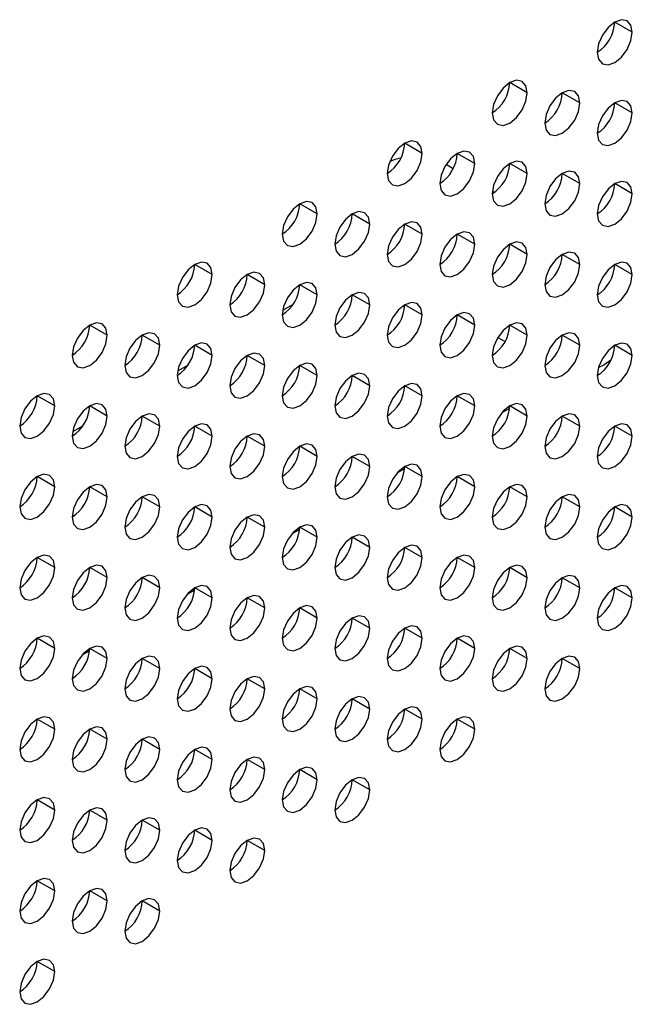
# Model space of a CAD drawing. Header units: millimetres. Extents: x 0 to 1118, y 0 to 864.
# Tile 218 of 256: x 954.61 to 957.09, y 679.54 to 683.52. Entities that reach past the tile are written whole.
import ezdxf

# ---------------------------------------------------------------- set-up
doc = ezdxf.new("R2010")
doc.units = ezdxf.units.MM

msp = doc.modelspace()

# ---------------------------------------------------------------- linework, layer by layer
at = {"color": 7, "linetype": 'Continuous', "lineweight": 25}
for p, q in [((957.0886, 683.4685), (957.0179, 683.5093)), ((956.6644, 683.2235), (956.5937, 683.2644)), ((956.8765, 683.1827), (956.8058, 683.2235)), ((957.0886, 683.1418), (957.0179, 683.1827)), ((956.2401, 682.9786), (956.1694, 683.0194)), ((956.4522, 682.9378), (956.3815, 682.9786)), ((956.6644, 682.8969), (956.5937, 682.9377)), ((956.8765, 682.8561), (956.8058, 682.8969)), ((957.0886, 682.8152), (957.0179, 682.8561)), ((955.8158, 682.7337), (955.7451, 682.7745)), ((956.028, 682.6928), (955.9573, 682.7337)), ((956.2401, 682.652), (956.1694, 682.6928)), ((956.4522, 682.6112), (956.3815, 682.652)), ((956.6644, 682.5703), (956.5937, 682.6111)), ((956.8765, 682.5295), (956.8058, 682.5703)), ((955.3916, 682.4888), (955.3209, 682.5296)), ((957.0886, 682.4886), (957.0179, 682.5294)), ((955.6037, 682.4479), (955.533, 682.4887)), ((955.8158, 682.4071), (955.7451, 682.4479)), ((956.028, 682.3662), (955.9573, 682.4071)), ((956.2401, 682.3254), (956.1694, 682.3662)), ((956.4522, 682.2845), (956.3815, 682.3254)), ((954.9673, 682.2439), (954.8966, 682.2847)), ((956.6644, 682.2437), (956.5937, 682.2845)), ((955.1794, 682.203), (955.1087, 682.2438)), ((956.8765, 682.2028), (956.8058, 682.2437)), ((955.3916, 682.1622), (955.3209, 682.203)), ((957.0886, 682.162), (957.0179, 682.2028)), ((955.6037, 682.1213), (955.533, 682.1621)), ((955.8158, 682.0805), (955.7451, 682.1213)), ((956.028, 682.0396), (955.9573, 682.0804)), ((956.2401, 681.9988), (956.1694, 682.0396)), ((954.7552, 681.9581), (954.6845, 681.9989)), ((956.4522, 681.9579), (956.3815, 681.9987)), ((954.9673, 681.9172), (954.8966, 681.9581)), ((956.6644, 681.9171), (956.5937, 681.9579)), ((955.1794, 681.8764), (955.1087, 681.9172)), ((956.8765, 681.8762), (956.8058, 681.917)), ((955.3916, 681.8355), (955.3209, 681.8764)), ((957.0886, 681.8354), (957.0179, 681.8762)), ((955.6037, 681.7947), (955.533, 681.8355)), ((955.8158, 681.7538), (955.7451, 681.7947)), ((956.028, 681.713), (955.9573, 681.7538)), ((956.2401, 681.6722), (956.1694, 681.713)), ((954.7552, 681.6315), (954.6845, 681.6723)), ((956.4522, 681.6313), (956.3815, 681.6721)), ((954.9673, 681.5906), (954.8966, 681.6314)), ((956.6644, 681.5905), (956.5937, 681.6313)), ((955.1794, 681.5498), (955.1087, 681.5906)), ((956.8765, 681.5496), (956.8058, 681.5904)), ((955.3916, 681.5089), (955.3209, 681.5497)), ((957.0886, 681.5088), (957.0179, 681.5496)), ((955.6037, 681.4681), (955.533, 681.5089)), ((955.8158, 681.4272), (955.7451, 681.4681)), ((956.028, 681.3864), (955.9573, 681.4272)), ((956.2401, 681.3455), (956.1694, 681.3864)), ((954.7552, 681.3048), (954.6845, 681.3457)), ((956.4522, 681.3047), (956.3815, 681.3455)), ((954.9673, 681.264), (954.8966, 681.3048)), ((956.6644, 681.2638), (956.5937, 681.3047)), ((955.1794, 681.2232), (955.1087, 681.264)), ((956.8765, 681.223), (956.8058, 681.2638)), ((955.3916, 681.1823), (955.3209, 681.2231)), ((957.0886, 681.1821), (957.0179, 681.223)), ((955.6037, 681.1415), (955.533, 681.1823)), ((955.8158, 681.1006), (955.7451, 681.1414)), ((956.028, 681.0598), (955.9573, 681.1006)), ((956.2401, 681.0189), (956.1694, 681.0597)), ((954.7552, 680.9782), (954.6845, 681.0191)), ((956.4522, 680.9781), (956.3815, 681.0189)), ((954.9673, 680.9374), (954.8966, 680.9782)), ((956.6644, 680.9372), (956.5937, 680.978)), ((955.1794, 680.8965), (955.1087, 680.9374)), ((956.8765, 680.8964), (956.8058, 680.9372)), ((955.3916, 680.8557), (955.3209, 680.8965)), ((955.6037, 680.8148), (955.533, 680.8557)), ((955.8158, 680.774), (955.7451, 680.8148)), ((956.028, 680.7332), (955.9573, 680.774)), ((956.2401, 680.6923), (956.1694, 680.7331)), ((954.7552, 680.6516), (954.6845, 680.6924)), ((956.4522, 680.6515), (956.3815, 680.6923)), ((954.9673, 680.6108), (954.8966, 680.6516)), ((955.1794, 680.5699), (955.1087, 680.6107)), ((955.3916, 680.5291), (955.3209, 680.5699)), ((955.6037, 680.4882), (955.533, 680.529)), ((955.8158, 680.4474), (955.7451, 680.4882)), ((956.028, 680.4065), (955.9573, 680.4474)), ((954.7552, 680.325), (954.6845, 680.3658)), ((954.9673, 680.2842), (954.8966, 680.325)), ((955.1794, 680.2433), (955.1087, 680.2841)), ((955.3916, 680.2025), (955.3209, 680.2433)), ((955.6037, 680.1616), (955.533, 680.2024)), ((954.7552, 679.9984), (954.6845, 680.0392)), ((954.9673, 679.9575), (954.8966, 679.9984)), ((955.1794, 679.9167), (955.1087, 679.9575)), ((954.7552, 679.6718), (954.6845, 679.7126))]:
    msp.add_line(p, q, dxfattribs=at)
at = {"color": 8, "linetype": 'Continuous', "lineweight": 25}
for p, q in [((956.365, 682.9165), (956.3361, 682.9332)), ((956.5312, 682.8206), (956.5234, 682.8251)), ((955.718, 682.3679), (955.676, 682.3437)), ((956.5455, 682.2349), (956.5748, 682.2181)), ((955.2937, 682.123), (955.2518, 682.0988)), ((956.7352, 682.1254), (956.7387, 682.1234)), ((956.5628, 681.9319), (956.5933, 681.9495)), ((954.8695, 681.8781), (954.8275, 681.8539)), ((956.1385, 681.6869), (956.169, 681.7046)), ((955.7142, 681.442), (955.7448, 681.4597)), ((955.29, 681.1971), (955.3205, 681.2147)), ((954.8657, 680.9522), (954.8962, 680.9698))]:
    msp.add_line(p, q, dxfattribs=at)
at = {"color": 7, "linetype": 'Continuous', "lineweight": 25, "flags": 128}
for points in [[(957.0886, 683.4685), (957.0832, 683.4966), (957.0679, 683.5142), (957.045, 683.5187), (957.0179, 683.5093), (956.9909, 683.4875), (956.9679, 683.4565), (956.9526, 683.4212), (956.9472, 683.3868)], [(956.9472, 683.3868), (956.9526, 683.3587), (956.9679, 683.341), (956.9909, 683.3366), (957.0179, 683.346), (957.045, 683.3678), (957.0679, 683.3988), (957.0832, 683.4341), (957.0886, 683.4685)], [(956.6644, 683.2235), (956.659, 683.2517), (956.6437, 683.2693), (956.6207, 683.2738), (956.5937, 683.2644), (956.5666, 683.2425), (956.5437, 683.2116), (956.5283, 683.1763), (956.5229, 683.1419)], [(956.5229, 683.1419), (956.5283, 683.1138), (956.5437, 683.0961), (956.5666, 683.0917), (956.5937, 683.1011), (956.6207, 683.1229), (956.6437, 683.1538), (956.659, 683.1892), (956.6644, 683.2235)], [(956.8765, 683.1827), (956.8711, 683.2108), (956.8558, 683.2285), (956.8328, 683.2329), (956.8058, 683.2235), (956.7787, 683.2017), (956.7558, 683.1707), (956.7405, 683.1354), (956.7351, 683.1011)], [(956.7351, 683.1011), (956.7405, 683.0729), (956.7558, 683.0553), (956.7787, 683.0508), (956.8058, 683.0602), (956.8328, 683.0821), (956.8558, 683.113), (956.8711, 683.1483), (956.8765, 683.1827)], [(957.0886, 683.1418), (957.0832, 683.17), (957.0679, 683.1876), (957.045, 683.1921), (957.0179, 683.1827), (956.9909, 683.1608), (956.9679, 683.1299), (956.9526, 683.0946), (956.9472, 683.0602)], [(956.9472, 683.0602), (956.9526, 683.0321), (956.9679, 683.0144), (956.9909, 683.01), (957.0179, 683.0194), (957.045, 683.0412), (957.0679, 683.0722), (957.0832, 683.1075), (957.0886, 683.1418)], [(956.2401, 682.9786), (956.2347, 683.0068), (956.2194, 683.0244), (956.1964, 683.0289), (956.1694, 683.0195), (956.1423, 682.9976), (956.1194, 682.9667), (956.1041, 682.9313), (956.0987, 682.897)], [(956.0987, 682.897), (956.1041, 682.8688), (956.1194, 682.8512), (956.1423, 682.8467), (956.1694, 682.8561), (956.1964, 682.878), (956.2194, 682.9089), (956.2347, 682.9443), (956.2401, 682.9786)], [(956.4522, 682.9378), (956.4468, 682.9659), (956.4315, 682.9836), (956.4086, 682.988), (956.3815, 682.9786), (956.3545, 682.9568), (956.3315, 682.9258), (956.3162, 682.8905), (956.3108, 682.8561)], [(956.3108, 682.8561), (956.3162, 682.828), (956.3315, 682.8103), (956.3545, 682.8059), (956.3815, 682.8153), (956.4086, 682.8371), (956.4315, 682.8681), (956.4468, 682.9034), (956.4522, 682.9378)], [(956.6644, 682.8969), (956.659, 682.9251), (956.6437, 682.9427), (956.6207, 682.9472), (956.5937, 682.9378), (956.5666, 682.9159), (956.5437, 682.885), (956.5283, 682.8496), (956.5229, 682.8153)], [(956.5229, 682.8153), (956.5283, 682.7871), (956.5437, 682.7695), (956.5666, 682.765), (956.5937, 682.7745), (956.6207, 682.7963), (956.6437, 682.8272), (956.659, 682.8626), (956.6644, 682.8969)], [(956.8765, 682.8561), (956.8711, 682.8842), (956.8558, 682.9019), (956.8328, 682.9063), (956.8058, 682.8969), (956.7787, 682.8751), (956.7558, 682.8441), (956.7405, 682.8088), (956.7351, 682.7744)], [(956.7351, 682.7744), (956.7405, 682.7463), (956.7558, 682.7287), (956.7787, 682.7242), (956.8058, 682.7336), (956.8328, 682.7554), (956.8558, 682.7864), (956.8711, 682.8217), (956.8765, 682.8561)], [(957.0886, 682.8152), (957.0832, 682.8434), (957.0679, 682.861), (957.045, 682.8655), (957.0179, 682.8561), (956.9909, 682.8342), (956.9679, 682.8033), (956.9526, 682.7679), (956.9472, 682.7336)], [(956.9472, 682.7336), (956.9526, 682.7054), (956.9679, 682.6878), (956.9909, 682.6834), (957.0179, 682.6928), (957.045, 682.7146), (957.0679, 682.7455), (957.0832, 682.7809), (957.0886, 682.8152)], [(955.8158, 682.7337), (955.8105, 682.7618), (955.7951, 682.7795), (955.7722, 682.7839), (955.7451, 682.7745), (955.7181, 682.7527), (955.6951, 682.7217), (955.6798, 682.6864), (955.6744, 682.6521)], [(955.6744, 682.6521), (955.6798, 682.6239), (955.6951, 682.6063), (955.7181, 682.6018), (955.7451, 682.6112), (955.7722, 682.6331), (955.7951, 682.664), (955.8105, 682.6993), (955.8158, 682.7337)], [(956.028, 682.6928), (956.0226, 682.721), (956.0073, 682.7386), (955.9843, 682.7431), (955.9573, 682.7337), (955.9302, 682.7118), (955.9073, 682.6809), (955.8919, 682.6456), (955.8865, 682.6112)], [(955.8865, 682.6112), (955.8919, 682.5831), (955.9073, 682.5654), (955.9302, 682.561), (955.9573, 682.5704), (955.9843, 682.5922), (956.0073, 682.6232), (956.0226, 682.6585), (956.028, 682.6928)], [(956.2401, 682.652), (956.2347, 682.6801), (956.2194, 682.6978), (956.1964, 682.7022), (956.1694, 682.6928), (956.1423, 682.671), (956.1194, 682.6401), (956.1041, 682.6047), (956.0987, 682.5704)], [(956.0987, 682.5704), (956.1041, 682.5422), (956.1194, 682.5246), (956.1423, 682.5201), (956.1694, 682.5295), (956.1964, 682.5514), (956.2194, 682.5823), (956.2347, 682.6176), (956.2401, 682.652)], [(956.4522, 682.6112), (956.4468, 682.6393), (956.4315, 682.6569), (956.4086, 682.6614), (956.3815, 682.652), (956.3545, 682.6302), (956.3315, 682.5992), (956.3162, 682.5639), (956.3108, 682.5295)], [(956.3108, 682.5295), (956.3162, 682.5014), (956.3315, 682.4837), (956.3545, 682.4793), (956.3815, 682.4887), (956.4086, 682.5105), (956.4315, 682.5415), (956.4468, 682.5768), (956.4522, 682.6112)], [(956.6644, 682.5703), (956.659, 682.5984), (956.6437, 682.6161), (956.6207, 682.6205), (956.5937, 682.6111), (956.5666, 682.5893), (956.5437, 682.5584), (956.5283, 682.523), (956.5229, 682.4887)], [(956.5229, 682.4887), (956.5283, 682.4605), (956.5437, 682.4429), (956.5666, 682.4384), (956.5937, 682.4478), (956.6207, 682.4697), (956.6437, 682.5006), (956.659, 682.536), (956.6644, 682.5703)], [(956.8765, 682.5295), (956.8711, 682.5576), (956.8558, 682.5752), (956.8328, 682.5797), (956.8058, 682.5703), (956.7787, 682.5485), (956.7558, 682.5175), (956.7405, 682.4822), (956.7351, 682.4478)], [(955.3916, 682.4888), (955.3862, 682.5169), (955.3709, 682.5346), (955.3479, 682.539), (955.3209, 682.5296), (955.2938, 682.5078), (955.2709, 682.4768), (955.2555, 682.4415), (955.2501, 682.4071)], [(956.7351, 682.4478), (956.7405, 682.4197), (956.7558, 682.402), (956.7787, 682.3976), (956.8058, 682.407), (956.8328, 682.4288), (956.8558, 682.4598), (956.8711, 682.4951), (956.8765, 682.5295)], [(957.0886, 682.4886), (957.0832, 682.5168), (957.0679, 682.5344), (957.045, 682.5389), (957.0179, 682.5294), (956.9909, 682.5076), (956.9679, 682.4767), (956.9526, 682.4413), (956.9472, 682.407)], [(955.2501, 682.4071), (955.2555, 682.379), (955.2709, 682.3614), (955.2938, 682.3569), (955.3209, 682.3663), (955.3479, 682.3881), (955.3709, 682.4191), (955.3862, 682.4544), (955.3916, 682.4888)], [(955.6037, 682.4479), (955.5983, 682.4761), (955.583, 682.4937), (955.5601, 682.4982), (955.533, 682.4888), (955.5059, 682.4669), (955.483, 682.436), (955.4677, 682.4006), (955.4623, 682.3663)], [(956.9472, 682.407), (956.9526, 682.3788), (956.9679, 682.3612), (956.9909, 682.3567), (957.0179, 682.3661), (957.045, 682.388), (957.0679, 682.4189), (957.0832, 682.4543), (957.0886, 682.4886)], [(955.4623, 682.3663), (955.4677, 682.3381), (955.483, 682.3205), (955.5059, 682.316), (955.533, 682.3255), (955.5601, 682.3473), (955.583, 682.3782), (955.5983, 682.4136), (955.6037, 682.4479)], [(955.8158, 682.4071), (955.8105, 682.4352), (955.7951, 682.4529), (955.7722, 682.4573), (955.7451, 682.4479), (955.7181, 682.4261), (955.6951, 682.3951), (955.6798, 682.3598), (955.6744, 682.3254)], [(955.6744, 682.3254), (955.6798, 682.2973), (955.6951, 682.2797), (955.7181, 682.2752), (955.7451, 682.2846), (955.7722, 682.3064), (955.7951, 682.3374), (955.8105, 682.3727), (955.8158, 682.4071)], [(956.028, 682.3662), (956.0226, 682.3944), (956.0073, 682.412), (955.9843, 682.4165), (955.9573, 682.4071), (955.9302, 682.3852), (955.9073, 682.3543), (955.8919, 682.3189), (955.8865, 682.2846)], [(956.2401, 682.3254), (956.2347, 682.3535), (956.2194, 682.3712), (956.1964, 682.3756), (956.1694, 682.3662), (956.1423, 682.3444), (956.1194, 682.3134), (956.1041, 682.2781), (956.0987, 682.2437)], [(955.8865, 682.2846), (955.8919, 682.2565), (955.9073, 682.2388), (955.9302, 682.2344), (955.9573, 682.2438), (955.9843, 682.2656), (956.0073, 682.2965), (956.0226, 682.3319), (956.028, 682.3662)], [(956.4522, 682.2845), (956.4468, 682.3127), (956.4315, 682.3303), (956.4086, 682.3348), (956.3815, 682.3254), (956.3545, 682.3035), (956.3315, 682.2726), (956.3162, 682.2373), (956.3108, 682.2029)], [(954.9673, 682.2439), (954.9619, 682.272), (954.9466, 682.2896), (954.9237, 682.2941), (954.8966, 682.2847), (954.8695, 682.2628), (954.8466, 682.2319), (954.8313, 682.1966), (954.8259, 682.1622)], [(956.0987, 682.2437), (956.1041, 682.2156), (956.1194, 682.198), (956.1423, 682.1935), (956.1694, 682.2029), (956.1964, 682.2247), (956.2194, 682.2557), (956.2347, 682.291), (956.2401, 682.3254)], [(956.6644, 682.2437), (956.659, 682.2718), (956.6437, 682.2895), (956.6207, 682.2939), (956.5937, 682.2845), (956.5666, 682.2627), (956.5437, 682.2317), (956.5283, 682.1964), (956.5229, 682.1621)], [(955.1794, 682.203), (955.1741, 682.2311), (955.1587, 682.2488), (955.1358, 682.2532), (955.1087, 682.2438), (955.0817, 682.222), (955.0587, 682.1911), (955.0434, 682.1557), (955.038, 682.1214)], [(956.3108, 682.2029), (956.3162, 682.1748), (956.3315, 682.1571), (956.3545, 682.1527), (956.3815, 682.1621), (956.4086, 682.1839), (956.4315, 682.2148), (956.4468, 682.2502), (956.4522, 682.2845)], [(956.8765, 682.2028), (956.8711, 682.231), (956.8558, 682.2486), (956.8328, 682.2531), (956.8058, 682.2437), (956.7787, 682.2218), (956.7558, 682.1909), (956.7405, 682.1556), (956.7351, 682.1212)], [(954.8259, 682.1622), (954.8313, 682.1341), (954.8466, 682.1164), (954.8695, 682.112), (954.8966, 682.1214), (954.9237, 682.1432), (954.9466, 682.1742), (954.9619, 682.2095), (954.9673, 682.2439)], [(955.3916, 682.1622), (955.3862, 682.1903), (955.3709, 682.2079), (955.3479, 682.2124), (955.3209, 682.203), (955.2938, 682.1812), (955.2709, 682.1502), (955.2555, 682.1149), (955.2501, 682.0805)], [(956.5229, 682.1621), (956.5283, 682.1339), (956.5437, 682.1163), (956.5666, 682.1118), (956.5937, 682.1212), (956.6207, 682.1431), (956.6437, 682.174), (956.659, 682.2093), (956.6644, 682.2437)], [(957.0886, 682.162), (957.0832, 682.1901), (957.0679, 682.2078), (957.045, 682.2122), (957.0179, 682.2028), (956.9909, 682.181), (956.9679, 682.1501), (956.9526, 682.1147), (956.9472, 682.0804)], [(955.038, 682.1214), (955.0434, 682.0932), (955.0587, 682.0756), (955.0817, 682.0711), (955.1087, 682.0805), (955.1358, 682.1024), (955.1587, 682.1333), (955.1741, 682.1686), (955.1794, 682.203)], [(955.6037, 682.1213), (955.5983, 682.1495), (955.583, 682.1671), (955.5601, 682.1715), (955.533, 682.1621), (955.5059, 682.1403), (955.483, 682.1094), (955.4677, 682.074), (955.4623, 682.0397)], [(956.7351, 682.1212), (956.7405, 682.0931), (956.7558, 682.0754), (956.7787, 682.071), (956.8058, 682.0804), (956.8328, 682.1022), (956.8558, 682.1332), (956.8711, 682.1685), (956.8765, 682.2028)], [(955.2501, 682.0805), (955.2555, 682.0524), (955.2709, 682.0347), (955.2938, 682.0303), (955.3209, 682.0397), (955.3479, 682.0615), (955.3709, 682.0925), (955.3862, 682.1278), (955.3916, 682.1622)], [(955.8158, 682.0805), (955.8105, 682.1086), (955.7951, 682.1262), (955.7722, 682.1307), (955.7451, 682.1213), (955.7181, 682.0995), (955.6951, 682.0685), (955.6798, 682.0332), (955.6744, 681.9988)], [(956.9472, 682.0804), (956.9526, 682.0522), (956.9679, 682.0346), (956.9909, 682.0301), (957.0179, 682.0395), (957.045, 682.0614), (957.0679, 682.0923), (957.0832, 682.1276), (957.0886, 682.162)], [(955.4623, 682.0397), (955.4677, 682.0115), (955.483, 681.9939), (955.5059, 681.9894), (955.533, 681.9988), (955.5601, 682.0207), (955.583, 682.0516), (955.5983, 682.087), (955.6037, 682.1213)], [(956.028, 682.0396), (956.0226, 682.0678), (956.0073, 682.0854), (955.9843, 682.0899), (955.9573, 682.0805), (955.9302, 682.0586), (955.9073, 682.0277), (955.8919, 681.9923), (955.8865, 681.958)], [(955.6744, 681.9988), (955.6798, 681.9707), (955.6951, 681.953), (955.7181, 681.9486), (955.7451, 681.958), (955.7722, 681.9798), (955.7951, 682.0108), (955.8105, 682.0461), (955.8158, 682.0805)], [(956.2401, 681.9988), (956.2347, 682.0269), (956.2194, 682.0446), (956.1964, 682.049), (956.1694, 682.0396), (956.1423, 682.0178), (956.1194, 681.9868), (956.1041, 681.9515), (956.0987, 681.9171)], [(955.8865, 681.958), (955.8919, 681.9298), (955.9073, 681.9122), (955.9302, 681.9077), (955.9573, 681.9171), (955.9843, 681.939), (956.0073, 681.9699), (956.0226, 682.0053), (956.028, 682.0396)], [(954.7552, 681.9581), (954.7498, 681.9862), (954.7345, 682.0039), (954.7115, 682.0083), (954.6845, 681.9989), (954.6574, 681.9771), (954.6345, 681.9461), (954.6191, 681.9108), (954.6138, 681.8764)], [(956.0987, 681.9171), (956.1041, 681.889), (956.1194, 681.8713), (956.1423, 681.8669), (956.1694, 681.8763), (956.1964, 681.8981), (956.2194, 681.9291), (956.2347, 681.9644), (956.2401, 681.9988)], [(956.4522, 681.9579), (956.4468, 681.9861), (956.4315, 682.0037), (956.4086, 682.0082), (956.3815, 681.9988), (956.3545, 681.9769), (956.3315, 681.946), (956.3162, 681.9106), (956.3108, 681.8763)], [(954.6138, 681.8764), (954.6191, 681.8483), (954.6345, 681.8307), (954.6574, 681.8262), (954.6845, 681.8356), (954.7115, 681.8574), (954.7345, 681.8884), (954.7498, 681.9237), (954.7552, 681.9581)], [(954.9673, 681.9172), (954.9619, 681.9454), (954.9466, 681.963), (954.9237, 681.9675), (954.8966, 681.9581), (954.8695, 681.9362), (954.8466, 681.9053), (954.8313, 681.8699), (954.8259, 681.8356)], [(956.3108, 681.8763), (956.3162, 681.8481), (956.3315, 681.8305), (956.3545, 681.826), (956.3815, 681.8354), (956.4086, 681.8573), (956.4315, 681.8882), (956.4468, 681.9236), (956.4522, 681.9579)], [(956.6644, 681.9171), (956.659, 681.9452), (956.6437, 681.9629), (956.6207, 681.9673), (956.5937, 681.9579), (956.5666, 681.9361), (956.5437, 681.9051), (956.5283, 681.8698), (956.5229, 681.8354)], [(954.8259, 681.8356), (954.8313, 681.8075), (954.8466, 681.7898), (954.8695, 681.7854), (954.8966, 681.7948), (954.9237, 681.8166), (954.9466, 681.8475), (954.9619, 681.8829), (954.9673, 681.9172)], [(955.1794, 681.8764), (955.1741, 681.9045), (955.1587, 681.9222), (955.1358, 681.9266), (955.1087, 681.9172), (955.0817, 681.8954), (955.0587, 681.8644), (955.0434, 681.8291), (955.038, 681.7947)], [(956.5229, 681.8354), (956.5283, 681.8073), (956.5437, 681.7897), (956.5666, 681.7852), (956.5937, 681.7946), (956.6207, 681.8164), (956.6437, 681.8474), (956.659, 681.8827), (956.6644, 681.9171)], [(956.8765, 681.8762), (956.8711, 681.9044), (956.8558, 681.922), (956.8328, 681.9265), (956.8058, 681.9171), (956.7787, 681.8952), (956.7558, 681.8643), (956.7405, 681.8289), (956.7351, 681.7946)], [(955.038, 681.7947), (955.0434, 681.7666), (955.0587, 681.749), (955.0817, 681.7445), (955.1087, 681.7539), (955.1358, 681.7758), (955.1587, 681.8067), (955.1741, 681.842), (955.1794, 681.8764)], [(955.3916, 681.8355), (955.3862, 681.8637), (955.3709, 681.8813), (955.3479, 681.8858), (955.3209, 681.8764), (955.2938, 681.8545), (955.2709, 681.8236), (955.2555, 681.7883), (955.2501, 681.7539)], [(956.7351, 681.7946), (956.7405, 681.7664), (956.7558, 681.7488), (956.7787, 681.7443), (956.8058, 681.7538), (956.8328, 681.7756), (956.8558, 681.8065), (956.8711, 681.8419), (956.8765, 681.8762)], [(957.0886, 681.8354), (957.0832, 681.8635), (957.0679, 681.8812), (957.045, 681.8856), (957.0179, 681.8762), (956.9909, 681.8544), (956.9679, 681.8234), (956.9526, 681.7881), (956.9472, 681.7537)], [(955.2501, 681.7539), (955.2555, 681.7258), (955.2709, 681.7081), (955.2938, 681.7037), (955.3209, 681.7131), (955.3479, 681.7349), (955.3709, 681.7658), (955.3862, 681.8012), (955.3916, 681.8355)], [(955.6037, 681.7947), (955.5983, 681.8228), (955.583, 681.8405), (955.5601, 681.8449), (955.533, 681.8355), (955.5059, 681.8137), (955.483, 681.7827), (955.4677, 681.7474), (955.4623, 681.7131)], [(956.9472, 681.7537), (956.9526, 681.7256), (956.9679, 681.708), (956.9909, 681.7035), (957.0179, 681.7129), (957.045, 681.7347), (957.0679, 681.7657), (957.0832, 681.801), (957.0886, 681.8354)], [(955.4623, 681.7131), (955.4677, 681.6849), (955.483, 681.6673), (955.5059, 681.6628), (955.533, 681.6722), (955.5601, 681.6941), (955.583, 681.725), (955.5983, 681.7603), (955.6037, 681.7947)], [(955.8158, 681.7538), (955.8105, 681.782), (955.7951, 681.7996), (955.7722, 681.8041), (955.7451, 681.7947), (955.7181, 681.7728), (955.6951, 681.7419), (955.6798, 681.7066), (955.6744, 681.6722)], [(955.6744, 681.6722), (955.6798, 681.6441), (955.6951, 681.6264), (955.7181, 681.622), (955.7451, 681.6314), (955.7722, 681.6532), (955.7951, 681.6842), (955.8105, 681.7195), (955.8158, 681.7538)], [(956.028, 681.713), (956.0226, 681.7411), (956.0073, 681.7588), (955.9843, 681.7632), (955.9573, 681.7538), (955.9302, 681.732), (955.9073, 681.7011), (955.8919, 681.6657), (955.8865, 681.6314)], [(955.8865, 681.6314), (955.8919, 681.6032), (955.9073, 681.5856), (955.9302, 681.5811), (955.9573, 681.5905), (955.9843, 681.6124), (956.0073, 681.6433), (956.0226, 681.6786), (956.028, 681.713)], [(956.2401, 681.6722), (956.2347, 681.7003), (956.2194, 681.7179), (956.1964, 681.7224), (956.1694, 681.713), (956.1423, 681.6912), (956.1194, 681.6602), (956.1041, 681.6249), (956.0987, 681.5905)], [(954.7552, 681.6315), (954.7498, 681.6596), (954.7345, 681.6772), (954.7115, 681.6817), (954.6845, 681.6723), (954.6574, 681.6505), (954.6345, 681.6195), (954.6191, 681.5842), (954.6138, 681.5498)], [(956.0987, 681.5905), (956.1041, 681.5624), (956.1194, 681.5447), (956.1423, 681.5403), (956.1694, 681.5497), (956.1964, 681.5715), (956.2194, 681.6025), (956.2347, 681.6378), (956.2401, 681.6722)], [(956.4522, 681.6313), (956.4468, 681.6594), (956.4315, 681.6771), (956.4086, 681.6815), (956.3815, 681.6721), (956.3545, 681.6503), (956.3315, 681.6194), (956.3162, 681.584), (956.3108, 681.5497)], [(954.6138, 681.5498), (954.6191, 681.5217), (954.6345, 681.504), (954.6574, 681.4996), (954.6845, 681.509), (954.7115, 681.5308), (954.7345, 681.5618), (954.7498, 681.5971), (954.7552, 681.6315)], [(954.9673, 681.5906), (954.9619, 681.6188), (954.9466, 681.6364), (954.9237, 681.6409), (954.8966, 681.6315), (954.8695, 681.6096), (954.8466, 681.5787), (954.8313, 681.5433), (954.8259, 681.509)], [(956.3108, 681.5497), (956.3162, 681.5215), (956.3315, 681.5039), (956.3545, 681.4994), (956.3815, 681.5088), (956.4086, 681.5307), (956.4315, 681.5616), (956.4468, 681.597), (956.4522, 681.6313)], [(956.6644, 681.5905), (956.659, 681.6186), (956.6437, 681.6362), (956.6207, 681.6407), (956.5937, 681.6313), (956.5666, 681.6095), (956.5437, 681.5785), (956.5283, 681.5432), (956.5229, 681.5088)], [(954.8259, 681.509), (954.8313, 681.4808), (954.8466, 681.4632), (954.8695, 681.4587), (954.8966, 681.4681), (954.9237, 681.49), (954.9466, 681.5209), (954.9619, 681.5563), (954.9673, 681.5906)], [(955.1794, 681.5498), (955.1741, 681.5779), (955.1587, 681.5956), (955.1358, 681.6), (955.1087, 681.5906), (955.0817, 681.5688), (955.0587, 681.5378), (955.0434, 681.5025), (955.038, 681.4681)], [(956.5229, 681.5088), (956.5283, 681.4807), (956.5437, 681.463), (956.5666, 681.4586), (956.5937, 681.468), (956.6207, 681.4898), (956.6437, 681.5208), (956.659, 681.5561), (956.6644, 681.5905)], [(956.8765, 681.5496), (956.8711, 681.5778), (956.8558, 681.5954), (956.8328, 681.5999), (956.8058, 681.5904), (956.7787, 681.5686), (956.7558, 681.5377), (956.7405, 681.5023), (956.7351, 681.468)], [(955.038, 681.4681), (955.0434, 681.44), (955.0587, 681.4223), (955.0817, 681.4179), (955.1087, 681.4273), (955.1358, 681.4491), (955.1587, 681.4801), (955.1741, 681.5154), (955.1794, 681.5498)], [(955.3916, 681.5089), (955.3862, 681.5371), (955.3709, 681.5547), (955.3479, 681.5592), (955.3209, 681.5498), (955.2938, 681.5279), (955.2709, 681.497), (955.2555, 681.4616), (955.2501, 681.4273)], [(956.7351, 681.468), (956.7405, 681.4398), (956.7558, 681.4222), (956.7787, 681.4177), (956.8058, 681.4271), (956.8328, 681.449), (956.8558, 681.4799), (956.8711, 681.5153), (956.8765, 681.5496)], [(957.0886, 681.5088), (957.0832, 681.5369), (957.0679, 681.5545), (957.045, 681.559), (957.0179, 681.5496), (956.9909, 681.5278), (956.9679, 681.4968), (956.9526, 681.4615), (956.9472, 681.4271)], [(955.2501, 681.4273), (955.2555, 681.3991), (955.2709, 681.3815), (955.2938, 681.377), (955.3209, 681.3865), (955.3479, 681.4083), (955.3709, 681.4392), (955.3862, 681.4746), (955.3916, 681.5089)], [(955.6037, 681.4681), (955.5983, 681.4962), (955.583, 681.5139), (955.5601, 681.5183), (955.533, 681.5089), (955.5059, 681.4871), (955.483, 681.4561), (955.4677, 681.4208), (955.4623, 681.3864)], [(956.9472, 681.4271), (956.9526, 681.399), (956.9679, 681.3813), (956.9909, 681.3769), (957.0179, 681.3863), (957.045, 681.4081), (957.0679, 681.4391), (957.0832, 681.4744), (957.0886, 681.5088)], [(955.4623, 681.3864), (955.4677, 681.3583), (955.483, 681.3407), (955.5059, 681.3362), (955.533, 681.3456), (955.5601, 681.3674), (955.583, 681.3984), (955.5983, 681.4337), (955.6037, 681.4681)], [(955.8158, 681.4272), (955.8105, 681.4554), (955.7951, 681.473), (955.7722, 681.4775), (955.7451, 681.4681), (955.7181, 681.4462), (955.6951, 681.4153), (955.6798, 681.3799), (955.6744, 681.3456)], [(955.6744, 681.3456), (955.6798, 681.3174), (955.6951, 681.2998), (955.7181, 681.2954), (955.7451, 681.3048), (955.7722, 681.3266), (955.7951, 681.3575), (955.8105, 681.3929), (955.8158, 681.4272)], [(956.028, 681.3864), (956.0226, 681.4145), (956.0073, 681.4322), (955.9843, 681.4366), (955.9573, 681.4272), (955.9302, 681.4054), (955.9073, 681.3744), (955.8919, 681.3391), (955.8865, 681.3047)], [(955.8865, 681.3047), (955.8919, 681.2766), (955.9073, 681.259), (955.9302, 681.2545), (955.9573, 681.2639), (955.9843, 681.2857), (956.0073, 681.3167), (956.0226, 681.352), (956.028, 681.3864)], [(956.2401, 681.3455), (956.2347, 681.3737), (956.2194, 681.3913), (956.1964, 681.3958), (956.1694, 681.3864), (956.1423, 681.3645), (956.1194, 681.3336), (956.1041, 681.2983), (956.0987, 681.2639)], [(954.7552, 681.3048), (954.7498, 681.333), (954.7345, 681.3506), (954.7115, 681.3551), (954.6845, 681.3457), (954.6574, 681.3238), (954.6345, 681.2929), (954.6191, 681.2576), (954.6138, 681.2232)], [(956.0987, 681.2639), (956.1041, 681.2358), (956.1194, 681.2181), (956.1423, 681.2137), (956.1694, 681.2231), (956.1964, 681.2449), (956.2194, 681.2758), (956.2347, 681.3112), (956.2401, 681.3455)], [(956.4522, 681.3047), (956.4468, 681.3328), (956.4315, 681.3505), (956.4086, 681.3549), (956.3815, 681.3455), (956.3545, 681.3237), (956.3315, 681.2927), (956.3162, 681.2574), (956.3108, 681.223)], [(954.6138, 681.2232), (954.6191, 681.1951), (954.6345, 681.1774), (954.6574, 681.173), (954.6845, 681.1824), (954.7115, 681.2042), (954.7345, 681.2352), (954.7498, 681.2705), (954.7552, 681.3048)], [(954.9673, 681.264), (954.9619, 681.2921), (954.9466, 681.3098), (954.9237, 681.3142), (954.8966, 681.3048), (954.8695, 681.283), (954.8466, 681.2521), (954.8313, 681.2167), (954.8259, 681.1824)], [(956.3108, 681.223), (956.3162, 681.1949), (956.3315, 681.1773), (956.3545, 681.1728), (956.3815, 681.1822), (956.4086, 681.2041), (956.4315, 681.235), (956.4468, 681.2703), (956.4522, 681.3047)], [(956.6644, 681.2638), (956.659, 681.292), (956.6437, 681.3096), (956.6207, 681.3141), (956.5937, 681.3047), (956.5666, 681.2828), (956.5437, 681.2519), (956.5283, 681.2166), (956.5229, 681.1822)], [(954.8259, 681.1824), (954.8313, 681.1542), (954.8466, 681.1366), (954.8695, 681.1321), (954.8966, 681.1415), (954.9237, 681.1634), (954.9466, 681.1943), (954.9619, 681.2296), (954.9673, 681.264)], [(955.1794, 681.2232), (955.1741, 681.2513), (955.1587, 681.2689), (955.1358, 681.2734), (955.1087, 681.264), (955.0817, 681.2422), (955.0587, 681.2112), (955.0434, 681.1759), (955.038, 681.1415)], [(956.5229, 681.1822), (956.5283, 681.1541), (956.5437, 681.1364), (956.5666, 681.132), (956.5937, 681.1414), (956.6207, 681.1632), (956.6437, 681.1941), (956.659, 681.2295), (956.6644, 681.2638)], [(956.8765, 681.223), (956.8711, 681.2511), (956.8558, 681.2688), (956.8328, 681.2732), (956.8058, 681.2638), (956.7787, 681.242), (956.7558, 681.211), (956.7405, 681.1757), (956.7351, 681.1414)], [(955.038, 681.1415), (955.0434, 681.1134), (955.0587, 681.0957), (955.0817, 681.0913), (955.1087, 681.1007), (955.1358, 681.1225), (955.1587, 681.1535), (955.1741, 681.1888), (955.1794, 681.2232)], [(955.3916, 681.1823), (955.3862, 681.2104), (955.3709, 681.2281), (955.3479, 681.2325), (955.3209, 681.2231), (955.2938, 681.2013), (955.2709, 681.1704), (955.2555, 681.135), (955.2501, 681.1007)], [(956.7351, 681.1414), (956.7405, 681.1132), (956.7558, 681.0956), (956.7787, 681.0911), (956.8058, 681.1005), (956.8328, 681.1224), (956.8558, 681.1533), (956.8711, 681.1886), (956.8765, 681.223)], [(957.0886, 681.1821), (957.0832, 681.2103), (957.0679, 681.2279), (957.045, 681.2324), (957.0179, 681.223), (956.9909, 681.2011), (956.9679, 681.1702), (956.9526, 681.1349), (956.9472, 681.1005)], [(955.2501, 681.1007), (955.2555, 681.0725), (955.2709, 681.0549), (955.2938, 681.0504), (955.3209, 681.0598), (955.3479, 681.0817), (955.3709, 681.1126), (955.3862, 681.148), (955.3916, 681.1823)], [(955.6037, 681.1415), (955.5983, 681.1696), (955.583, 681.1872), (955.5601, 681.1917), (955.533, 681.1823), (955.5059, 681.1605), (955.483, 681.1295), (955.4677, 681.0942), (955.4623, 681.0598)], [(956.9472, 681.1005), (956.9526, 681.0724), (956.9679, 681.0547), (956.9909, 681.0503), (957.0179, 681.0597), (957.045, 681.0815), (957.0679, 681.1125), (957.0832, 681.1478), (957.0886, 681.1821)], [(955.4623, 681.0598), (955.4677, 681.0317), (955.483, 681.014), (955.5059, 681.0096), (955.533, 681.019), (955.5601, 681.0408), (955.583, 681.0718), (955.5983, 681.1071), (955.6037, 681.1415)], [(955.8158, 681.1006), (955.8105, 681.1288), (955.7951, 681.1464), (955.7722, 681.1509), (955.7451, 681.1414), (955.7181, 681.1196), (955.6951, 681.0887), (955.6798, 681.0533), (955.6744, 681.019)], [(955.6744, 681.019), (955.6798, 680.9908), (955.6951, 680.9732), (955.7181, 680.9687), (955.7451, 680.9781), (955.7722, 681), (955.7951, 681.0309), (955.8105, 681.0663), (955.8158, 681.1006)], [(956.028, 681.0598), (956.0226, 681.0879), (956.0073, 681.1055), (955.9843, 681.11), (955.9573, 681.1006), (955.9302, 681.0788), (955.9073, 681.0478), (955.8919, 681.0125), (955.8865, 680.9781)], [(955.8865, 680.9781), (955.8919, 680.95), (955.9073, 680.9323), (955.9302, 680.9279), (955.9573, 680.9373), (955.9843, 680.9591), (956.0073, 680.9901), (956.0226, 681.0254), (956.028, 681.0598)], [(956.2401, 681.0189), (956.2347, 681.0471), (956.2194, 681.0647), (956.1964, 681.0692), (956.1694, 681.0598), (956.1423, 681.0379), (956.1194, 681.007), (956.1041, 680.9716), (956.0987, 680.9373)], [(954.7552, 680.9782), (954.7498, 681.0064), (954.7345, 681.024), (954.7115, 681.0285), (954.6845, 681.0191), (954.6574, 680.9972), (954.6345, 680.9663), (954.6191, 680.9309), (954.6138, 680.8966)], [(956.0987, 680.9373), (956.1041, 680.9091), (956.1194, 680.8915), (956.1423, 680.887), (956.1694, 680.8964), (956.1964, 680.9183), (956.2194, 680.9492), (956.2347, 680.9846), (956.2401, 681.0189)], [(956.4522, 680.9781), (956.4468, 681.0062), (956.4315, 681.0239), (956.4086, 681.0283), (956.3815, 681.0189), (956.3545, 680.9971), (956.3315, 680.9661), (956.3162, 680.9308), (956.3108, 680.8964)], [(954.6138, 680.8966), (954.6191, 680.8685), (954.6345, 680.8508), (954.6574, 680.8464), (954.6845, 680.8558), (954.7115, 680.8776), (954.7345, 680.9085), (954.7498, 680.9439), (954.7552, 680.9782)], [(954.9673, 680.9374), (954.9619, 680.9655), (954.9466, 680.9832), (954.9237, 680.9876), (954.8966, 680.9782), (954.8695, 680.9564), (954.8466, 680.9254), (954.8313, 680.8901), (954.8259, 680.8557)], [(956.3108, 680.8964), (956.3162, 680.8683), (956.3315, 680.8507), (956.3545, 680.8462), (956.3815, 680.8556), (956.4086, 680.8774), (956.4315, 680.9084), (956.4468, 680.9437), (956.4522, 680.9781)], [(956.6644, 680.9372), (956.659, 680.9654), (956.6437, 680.983), (956.6207, 680.9875), (956.5937, 680.9781), (956.5666, 680.9562), (956.5437, 680.9253), (956.5283, 680.8899), (956.5229, 680.8556)], [(954.8259, 680.8557), (954.8313, 680.8276), (954.8466, 680.81), (954.8695, 680.8055), (954.8966, 680.8149), (954.9237, 680.8367), (954.9466, 680.8677), (954.9619, 680.903), (954.9673, 680.9374)], [(955.1794, 680.8965), (955.1741, 680.9247), (955.1587, 680.9423), (955.1358, 680.9468), (955.1087, 680.9374), (955.0817, 680.9155), (955.0587, 680.8846), (955.0434, 680.8493), (955.038, 680.8149)], [(956.5229, 680.8556), (956.5283, 680.8274), (956.5437, 680.8098), (956.5666, 680.8053), (956.5937, 680.8148), (956.6207, 680.8366), (956.6437, 680.8675), (956.659, 680.9029), (956.6644, 680.9372)], [(956.8765, 680.8964), (956.8711, 680.9245), (956.8558, 680.9422), (956.8328, 680.9466), (956.8058, 680.9372), (956.7787, 680.9154), (956.7558, 680.8844), (956.7405, 680.8491), (956.7351, 680.8147)], [(955.038, 680.8149), (955.0434, 680.7868), (955.0587, 680.7691), (955.0817, 680.7647), (955.1087, 680.7741), (955.1358, 680.7959), (955.1587, 680.8268), (955.1741, 680.8622), (955.1794, 680.8965)], [(955.3916, 680.8557), (955.3862, 680.8838), (955.3709, 680.9015), (955.3479, 680.9059), (955.3209, 680.8965), (955.2938, 680.8747), (955.2709, 680.8437), (955.2555, 680.8084), (955.2501, 680.7741)], [(956.7351, 680.8147), (956.7405, 680.7866), (956.7558, 680.769), (956.7787, 680.7645), (956.8058, 680.7739), (956.8328, 680.7957), (956.8558, 680.8267), (956.8711, 680.862), (956.8765, 680.8964)], [(955.2501, 680.7741), (955.2555, 680.7459), (955.2709, 680.7283), (955.2938, 680.7238), (955.3209, 680.7332), (955.3479, 680.7551), (955.3709, 680.786), (955.3862, 680.8213), (955.3916, 680.8557)], [(955.6037, 680.8148), (955.5983, 680.843), (955.583, 680.8606), (955.5601, 680.8651), (955.533, 680.8557), (955.5059, 680.8338), (955.483, 680.8029), (955.4677, 680.7676), (955.4623, 680.7332)], [(955.8158, 680.774), (955.8105, 680.8021), (955.7951, 680.8198), (955.7722, 680.8242), (955.7451, 680.8148), (955.7181, 680.793), (955.6951, 680.7621), (955.6798, 680.7267), (955.6744, 680.6924)], [(955.4623, 680.7332), (955.4677, 680.7051), (955.483, 680.6874), (955.5059, 680.683), (955.533, 680.6924), (955.5601, 680.7142), (955.583, 680.7452), (955.5983, 680.7805), (955.6037, 680.8148)], [(956.028, 680.7332), (956.0226, 680.7613), (956.0073, 680.7789), (955.9843, 680.7834), (955.9573, 680.774), (955.9302, 680.7521), (955.9073, 680.7212), (955.8919, 680.6859), (955.8865, 680.6515)], [(955.6744, 680.6924), (955.6798, 680.6642), (955.6951, 680.6466), (955.7181, 680.6421), (955.7451, 680.6515), (955.7722, 680.6734), (955.7951, 680.7043), (955.8105, 680.7396), (955.8158, 680.774)], [(956.2401, 680.6923), (956.2347, 680.7204), (956.2194, 680.7381), (956.1964, 680.7425), (956.1694, 680.7331), (956.1423, 680.7113), (956.1194, 680.6804), (956.1041, 680.645), (956.0987, 680.6107)], [(954.7552, 680.6516), (954.7498, 680.6798), (954.7345, 680.6974), (954.7115, 680.7019), (954.6845, 680.6925), (954.6574, 680.6706), (954.6345, 680.6397), (954.6191, 680.6043), (954.6138, 680.57)], [(955.8865, 680.6515), (955.8919, 680.6234), (955.9073, 680.6057), (955.9302, 680.6013), (955.9573, 680.6107), (955.9843, 680.6325), (956.0073, 680.6635), (956.0226, 680.6988), (956.028, 680.7332)], [(956.4522, 680.6515), (956.4468, 680.6796), (956.4315, 680.6972), (956.4086, 680.7017), (956.3815, 680.6923), (956.3545, 680.6705), (956.3315, 680.6395), (956.3162, 680.6042), (956.3108, 680.5698)], [(954.9673, 680.6108), (954.9619, 680.6389), (954.9466, 680.6566), (954.9237, 680.661), (954.8966, 680.6516), (954.8695, 680.6298), (954.8466, 680.5988), (954.8313, 680.5635), (954.8259, 680.5291)], [(956.0987, 680.6107), (956.1041, 680.5825), (956.1194, 680.5649), (956.1423, 680.5604), (956.1694, 680.5698), (956.1964, 680.5917), (956.2194, 680.6226), (956.2347, 680.6579), (956.2401, 680.6923)], [(954.6138, 680.57), (954.6191, 680.5418), (954.6345, 680.5242), (954.6574, 680.5197), (954.6845, 680.5291), (954.7115, 680.551), (954.7345, 680.5819), (954.7498, 680.6173), (954.7552, 680.6516)], [(955.1794, 680.5699), (955.1741, 680.5981), (955.1587, 680.6157), (955.1358, 680.6202), (955.1087, 680.6108), (955.0817, 680.5889), (955.0587, 680.558), (955.0434, 680.5226), (955.038, 680.4883)], [(956.3108, 680.5698), (956.3162, 680.5417), (956.3315, 680.524), (956.3545, 680.5196), (956.3815, 680.529), (956.4086, 680.5508), (956.4315, 680.5818), (956.4468, 680.6171), (956.4522, 680.6515)], [(954.8259, 680.5291), (954.8313, 680.501), (954.8466, 680.4833), (954.8695, 680.4789), (954.8966, 680.4883), (954.9237, 680.5101), (954.9466, 680.5411), (954.9619, 680.5764), (954.9673, 680.6108)], [(955.3916, 680.5291), (955.3862, 680.5572), (955.3709, 680.5749), (955.3479, 680.5793), (955.3209, 680.5699), (955.2938, 680.5481), (955.2709, 680.5171), (955.2555, 680.4818), (955.2501, 680.4474)], [(955.038, 680.4883), (955.0434, 680.4601), (955.0587, 680.4425), (955.0817, 680.438), (955.1087, 680.4474), (955.1358, 680.4693), (955.1587, 680.5002), (955.1741, 680.5356), (955.1794, 680.5699)], [(955.6037, 680.4882), (955.5983, 680.5164), (955.583, 680.534), (955.5601, 680.5385), (955.533, 680.5291), (955.5059, 680.5072), (955.483, 680.4763), (955.4677, 680.4409), (955.4623, 680.4066)], [(955.2501, 680.4474), (955.2555, 680.4193), (955.2709, 680.4017), (955.2938, 680.3972), (955.3209, 680.4066), (955.3479, 680.4284), (955.3709, 680.4594), (955.3862, 680.4947), (955.3916, 680.5291)], [(955.8158, 680.4474), (955.8105, 680.4755), (955.7951, 680.4932), (955.7722, 680.4976), (955.7451, 680.4882), (955.7181, 680.4664), (955.6951, 680.4354), (955.6798, 680.4001), (955.6744, 680.3657)], [(955.4623, 680.4066), (955.4677, 680.3784), (955.483, 680.3608), (955.5059, 680.3563), (955.533, 680.3658), (955.5601, 680.3876), (955.583, 680.4185), (955.5983, 680.4539), (955.6037, 680.4882)], [(955.6744, 680.3657), (955.6798, 680.3376), (955.6951, 680.32), (955.7181, 680.3155), (955.7451, 680.3249), (955.7722, 680.3467), (955.7951, 680.3777), (955.8105, 680.413), (955.8158, 680.4474)], [(956.028, 680.4065), (956.0226, 680.4347), (956.0073, 680.4523), (955.9843, 680.4568), (955.9573, 680.4474), (955.9302, 680.4255), (955.9073, 680.3946), (955.8919, 680.3592), (955.8865, 680.3249)], [(955.8865, 680.3249), (955.8919, 680.2968), (955.9073, 680.2791), (955.9302, 680.2747), (955.9573, 680.2841), (955.9843, 680.3059), (956.0073, 680.3368), (956.0226, 680.3722), (956.028, 680.4065)], [(954.7552, 680.325), (954.7498, 680.3531), (954.7345, 680.3708), (954.7115, 680.3752), (954.6845, 680.3658), (954.6574, 680.344), (954.6345, 680.3131), (954.6191, 680.2777), (954.6138, 680.2434)], [(954.6138, 680.2434), (954.6191, 680.2152), (954.6345, 680.1976), (954.6574, 680.1931), (954.6845, 680.2025), (954.7115, 680.2244), (954.7345, 680.2553), (954.7498, 680.2906), (954.7552, 680.325)], [(954.9673, 680.2842), (954.9619, 680.3123), (954.9466, 680.3299), (954.9237, 680.3344), (954.8966, 680.325), (954.8695, 680.3032), (954.8466, 680.2722), (954.8313, 680.2369), (954.8259, 680.2025)], [(954.8259, 680.2025), (954.8313, 680.1744), (954.8466, 680.1567), (954.8695, 680.1523), (954.8966, 680.1617), (954.9237, 680.1835), (954.9466, 680.2145), (954.9619, 680.2498), (954.9673, 680.2842)], [(955.1794, 680.2433), (955.1741, 680.2714), (955.1587, 680.2891), (955.1358, 680.2935), (955.1087, 680.2841), (955.0817, 680.2623), (955.0587, 680.2314), (955.0434, 680.196), (955.038, 680.1617)], [(955.038, 680.1617), (955.0434, 680.1335), (955.0587, 680.1159), (955.0817, 680.1114), (955.1087, 680.1208), (955.1358, 680.1427), (955.1587, 680.1736), (955.1741, 680.209), (955.1794, 680.2433)], [(955.3916, 680.2025), (955.3862, 680.2306), (955.3709, 680.2482), (955.3479, 680.2527), (955.3209, 680.2433), (955.2938, 680.2215), (955.2709, 680.1905), (955.2555, 680.1552), (955.2501, 680.1208)], [(955.2501, 680.1208), (955.2555, 680.0927), (955.2709, 680.075), (955.2938, 680.0706), (955.3209, 680.08), (955.3479, 680.1018), (955.3709, 680.1328), (955.3862, 680.1681), (955.3916, 680.2025)], [(955.6037, 680.1616), (955.5983, 680.1898), (955.583, 680.2074), (955.5601, 680.2119), (955.533, 680.2024), (955.5059, 680.1806), (955.483, 680.1497), (955.4677, 680.1143), (955.4623, 680.08)], [(955.4623, 680.08), (955.4677, 680.0518), (955.483, 680.0342), (955.5059, 680.0297), (955.533, 680.0391), (955.5601, 680.061), (955.583, 680.0919), (955.5983, 680.1273), (955.6037, 680.1616)], [(954.7552, 679.9984), (954.7498, 680.0265), (954.7345, 680.0442), (954.7115, 680.0486), (954.6845, 680.0392), (954.6574, 680.0174), (954.6345, 679.9864), (954.6191, 679.9511), (954.6138, 679.9167)], [(954.6138, 679.9167), (954.6191, 679.8886), (954.6345, 679.871), (954.6574, 679.8665), (954.6845, 679.8759), (954.7115, 679.8977), (954.7345, 679.9287), (954.7498, 679.964), (954.7552, 679.9984)], [(954.9673, 679.9575), (954.9619, 679.9857), (954.9466, 680.0033), (954.9237, 680.0078), (954.8966, 679.9984), (954.8695, 679.9765), (954.8466, 679.9456), (954.8313, 679.9103), (954.8259, 679.8759)], [(954.8259, 679.8759), (954.8313, 679.8478), (954.8466, 679.8301), (954.8695, 679.8257), (954.8966, 679.8351), (954.9237, 679.8569), (954.9466, 679.8878), (954.9619, 679.9232), (954.9673, 679.9575)], [(955.1794, 679.9167), (955.1741, 679.9448), (955.1587, 679.9625), (955.1358, 679.9669), (955.1087, 679.9575), (955.0817, 679.9357), (955.0587, 679.9047), (955.0434, 679.8694), (955.038, 679.835)], [(955.038, 679.835), (955.0434, 679.8069), (955.0587, 679.7893), (955.0817, 679.7848), (955.1087, 679.7942), (955.1358, 679.8161), (955.1587, 679.847), (955.1741, 679.8823), (955.1794, 679.9167)], [(954.7552, 679.6718), (954.7498, 679.6999), (954.7345, 679.7175), (954.7115, 679.722), (954.6845, 679.7126), (954.6574, 679.6908), (954.6345, 679.6598), (954.6191, 679.6245), (954.6138, 679.5901)], [(954.6138, 679.5901), (954.6191, 679.562), (954.6345, 679.5443), (954.6574, 679.5399), (954.6845, 679.5493), (954.7115, 679.5711), (954.7345, 679.6021), (954.7498, 679.6374), (954.7552, 679.6718)]]:
    msp.add_lwpolyline(points, dxfattribs=at)
at = {"color": 7, "linetype": 'Continuous', "lineweight": 25}
for centre in [(956.8644, 683.5163), (956.4401, 683.2713), (956.6523, 683.2305), (956.8644, 683.1897), (956.0159, 683.0264), (956.228, 682.9856), (956.4401, 682.9447), (956.6523, 682.9039), (956.8644, 682.863), (955.5916, 682.7815), (955.8037, 682.7407), (956.0159, 682.6998), (956.228, 682.659), (956.4401, 682.6181), (956.6523, 682.5773), (955.1673, 682.5366), (956.8644, 682.5364), (955.3795, 682.4957), (955.5916, 682.4549), (955.8037, 682.414), (956.0159, 682.3732), (956.228, 682.3323), (954.7431, 682.2917), (956.4401, 682.2915), (954.9552, 682.2508), (956.6523, 682.2507), (955.1673, 682.21), (956.8644, 682.2098), (955.3795, 682.1691), (955.5916, 682.1283), (955.8037, 682.0874), (956.0159, 682.0466), (954.5309, 682.0059), (956.228, 682.0057), (954.7431, 681.965), (956.4401, 681.9649), (954.9552, 681.9242), (956.6523, 681.924), (955.1673, 681.8833), (956.8644, 681.8832), (955.3795, 681.8425), (955.5916, 681.8017), (955.8037, 681.7608), (956.0159, 681.72), (954.5309, 681.6793), (956.228, 681.6791), (954.7431, 681.6384), (956.4401, 681.6383), (954.9552, 681.5976), (956.6523, 681.5974), (955.1673, 681.5567), (956.8644, 681.5566), (955.3795, 681.5159), (955.5916, 681.475), (955.8037, 681.4342), (956.0159, 681.3933), (954.5309, 681.3527), (956.228, 681.3525), (954.7431, 681.3118), (956.4401, 681.3116), (954.9552, 681.271), (956.6523, 681.2708), (955.1673, 681.2301), (956.8644, 681.23), (955.3795, 681.1893), (955.5916, 681.1484), (955.8037, 681.1076), (956.0159, 681.0667), (954.5309, 681.026), (956.228, 681.0259), (954.7431, 680.9852), (956.4401, 680.985), (954.9552, 680.9443), (956.6523, 680.9442), (955.1673, 680.9035), (955.3795, 680.8627), (955.5916, 680.8218), (955.8037, 680.781), (956.0159, 680.7401), (954.5309, 680.6994), (956.228, 680.6993), (954.7431, 680.6586), (954.9552, 680.6177), (955.1673, 680.5769), (955.3795, 680.536), (955.5916, 680.4952), (955.8037, 680.4543), (954.5309, 680.3728), (954.7431, 680.332), (954.9552, 680.2911), (955.1673, 680.2503), (955.3795, 680.2094), (954.5309, 680.0462), (954.7431, 680.0053), (954.9552, 679.9645), (954.5309, 679.7196)]:
    msp.add_arc(centre, 0.1537, 302.6055, 357.3945, dxfattribs=at)
at = {"color": 8, "linetype": 'Continuous', "lineweight": 25}
for points, knots in [([(956.1111, 682.9476), (956.1241, 682.9526), (956.1377, 682.9577), (956.153, 682.9604), (956.1536, 682.9605)], [0, 0, 0, 0, 0.960755, 1, 1, 1, 1]), ([(957.0018, 682.143), (956.9868, 682.1312), (956.971, 682.1187), (956.9539, 682.1144), (956.953, 682.1142)], [0, 0, 0, 0, 0.947521, 1, 1, 1, 1])]:
    msp.add_open_spline(points, degree=3, knots=knots, dxfattribs=at)

doc.saveas('drawing.dxf')
